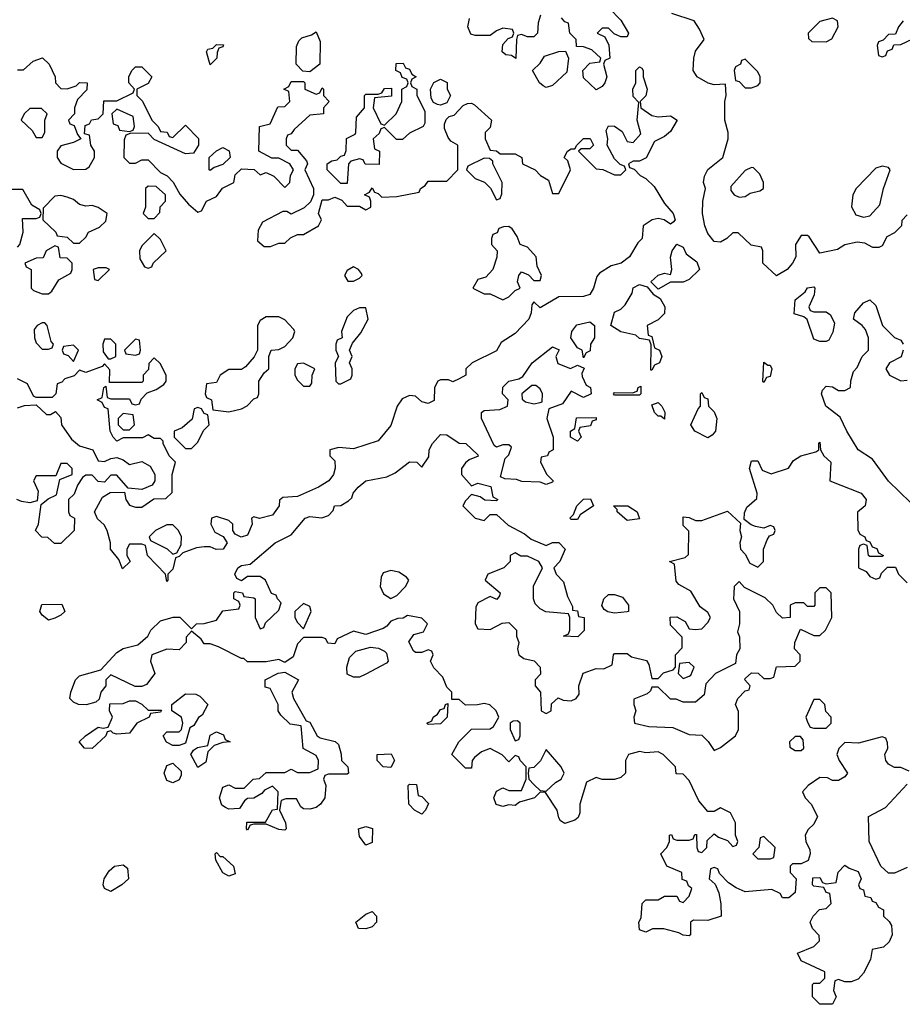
# Model space of a CAD drawing. Header units: inches. Extents: x 2380053 to 2584298, y 380219 to 546618.
# Tile 168 of 256: x 2470437 to 2473275, y 462326 to 465493. Entities that reach past the tile are written whole.
import ezdxf

# ---------------------------------------------------------------- set-up
doc = ezdxf.new("R2010")
doc.units = ezdxf.units.IN
doc.header["$MEASUREMENT"] = 0
doc.layers.add('C4476', color=7, linetype='Continuous')

msp = doc.modelspace()

# ---------------------------------------------------------------- linework, layer by layer
at = {"layer": 'C4476', "color": 2, "elevation": 54}
for points in [[(2472111.6, 465508.4), (2472103.6, 465483.6), (2472102, 465450), (2472090, 465438), (2472070, 465438), (2472050, 465446), (2472038, 465442), (2472034, 465430), (2472032, 465368), (2472018, 465378), (2472000.4, 465380.4), (2471988, 465390), (2471990, 465414), (2472007.3, 465432.7), (2472022, 465438), (2472026, 465450), (2472022, 465462), (2471990, 465466), (2471970, 465458), (2471950, 465442), (2471902, 465442), (2471887.3, 465447.3), (2471878, 465470), (2471883.1, 465496.9)], [(2472332, 465530), (2472370, 465492), (2472394, 465450), (2472390, 465438), (2472370, 465438), (2472348, 465448), (2472330, 465466), (2472310, 465466), (2472294, 465450), (2472318, 465438), (2472331.6, 465411.6), (2472334, 465370), (2472318, 465362), (2472314, 465350), (2472324.7, 465310), (2472318, 465290), (2472310, 465278), (2472290, 465268), (2472250, 465306), (2472248, 465330), (2472270, 465354), (2472302, 465358), (2472306, 465370), (2472276.4, 465396.4), (2472250, 465406), (2472227.3, 465407.3), (2472226, 465430), (2472206, 465450), (2472202, 465482), (2472190, 465486), (2472179, 465499)], [(2473290, 464866), (2473272.7, 464847.3), (2473272, 464830), (2473250, 464808), (2473225.4, 464794.6), (2473210, 464766), (2473199.6, 464760.4), (2473180.4, 464760.4), (2473154.6, 464774.6), (2473130, 464778), (2473090, 464768.7), (2473066.4, 464753.6), (2473010, 464742), (2472975.1, 464795.1), (2472970, 464799), (2472950, 464799), (2472931, 464770), (2472932, 464730), (2472922, 464710), (2472904.7, 464690), (2472870, 464669), (2472826, 464710), (2472826, 464750), (2472822, 464762), (2472788.4, 464768.4), (2472747.3, 464807.3), (2472730, 464808), (2472711, 464789), (2472690, 464777.2), (2472670, 464779.3), (2472650, 464805.2), (2472639.5, 464830), (2472632.3, 464870), (2472633.2, 464910), (2472642, 464950), (2472635.3, 464970), (2472639, 464990), (2472650, 465011), (2472698, 465050), (2472715.3, 465110), (2472715.3, 465130), (2472704, 465170), (2472704, 465230), (2472708.7, 465250), (2472706, 465286), (2472670, 465284), (2472651.1, 465288.9), (2472615.3, 465310), (2472602, 465330), (2472604, 465370), (2472610, 465392), (2472638, 465430), (2472623.1, 465463.1), (2472606, 465490), (2472533.6, 465513.6)], [(2473278, 465490), (2473262, 465470), (2473252.7, 465447.3), (2473230, 465446), (2473212.7, 465427.3), (2473198, 465422), (2473194, 465410), (2473198, 465378), (2473210, 465374), (2473222, 465378), (2473227.3, 465392.7), (2473242, 465398), (2473247.3, 465412.7), (2473270, 465414), (2473308.7, 465431.3)], [(2470430, 465332), (2470450, 465332), (2470480.2, 465359.8), (2470510.7, 465370.7), (2470532, 465350), (2470551.3, 465310), (2470552, 465290), (2470570, 465272), (2470590, 465271.3), (2470619, 465281), (2470630, 465291.3), (2470654, 465290), (2470652.7, 465267.3), (2470623.6, 465236.4), (2470614, 465210), (2470614, 465190), (2470594, 465170), (2470598, 465158), (2470612.7, 465152.7), (2470623.6, 465123.6), (2470634, 465110), (2470610, 465098), (2470570, 465088), (2470558, 465070), (2470558, 465050), (2470570, 465032), (2470610, 465011.3), (2470650, 465012), (2470660.4, 465019.6), (2470678, 465050), (2470678, 465070), (2470666, 465090), (2470662, 465122), (2470646, 465126), (2470647.3, 465152.7), (2470662, 465158), (2470668.4, 465171.6), (2470690, 465174), (2470706, 465190), (2470707.3, 465232.7), (2470750, 465232), (2470802, 465258), (2470806, 465270), (2470788, 465290), (2470788, 465310), (2470798, 465330), (2470810, 465342), (2470830, 465342), (2470862, 465310), (2470850, 465288), (2470814, 465270), (2470814, 465250), (2470831.6, 465231.6), (2470862, 465170), (2470882, 465150), (2470890, 465134), (2470911.6, 465131.6), (2470918, 465118), (2470930, 465114), (2470970, 465154), (2471011.6, 465111.6), (2471012, 465090), (2470996, 465064), (2470970, 465062), (2470870, 465108), (2470850, 465128), (2470792.7, 465127.3), (2470778, 465122), (2470772.7, 465107.3), (2470772, 465050), (2470790, 465032), (2470810, 465032), (2470830, 465042), (2470850, 465042), (2470890, 465002), (2470910.9, 464990.9), (2470931.1, 464971.1), (2470951.6, 464931.6), (2470979.6, 464899.6), (2471010, 464874), (2471022, 464878), (2471038, 464910), (2471070, 464924.7), (2471088.9, 464951.1), (2471126, 464970), (2471130, 464994), (2471150, 465014), (2471191.6, 465011.6), (2471210, 464994), (2471230, 465002), (2471254, 464990), (2471290, 464954), (2471306, 464970), (2471308.4, 464991.6), (2471318, 465010), (2471306, 465030), (2471270, 465048), (2471248.4, 465048.4), (2471206, 465070), (2471208, 465150), (2471242, 465158), (2471267.3, 465212.7), (2471290, 465214), (2471306, 465230), (2471302, 465262), (2471286, 465270), (2471302, 465278), (2471310, 465294), (2471350, 465294), (2471354, 465290), (2471354, 465270), (2471390, 465254), (2471402, 465258), (2471410, 465274), (2471414, 465270), (2471414, 465250), (2471432, 465230), (2471414, 465210), (2471414, 465190), (2471370, 465186), (2471319.6, 465140.4), (2471310, 465126), (2471298, 465122), (2471294, 465110), (2471294, 465090), (2471310, 465074), (2471330, 465074), (2471359.6, 465039.6), (2471362, 465030), (2471354, 465010), (2471382, 464950), (2471382, 464930), (2471372.7, 464907.3), (2471351.6, 464888.4), (2471310, 464868), (2471296.4, 464876.4), (2471283.6, 464876.4), (2471218, 464842), (2471203.6, 464816.4), (2471202, 464782), (2471223.6, 464763.6), (2471243.6, 464763.6), (2471270, 464774), (2471290, 464774), (2471308.4, 464791.6), (2471330, 464802), (2471350, 464802), (2471398, 464830), (2471408, 464850), (2471398, 464870), (2471410, 464914), (2471430, 464914), (2471450, 464922), (2471472.7, 464912.7), (2471490, 464894), (2471530, 464894), (2471550, 464882), (2471566, 464890), (2471566, 464910), (2471562, 464922), (2471546, 464930), (2471562, 464938), (2471570, 464952), (2471578, 464938), (2471590, 464934), (2471602, 464922), (2471650, 464924.7), (2471722, 464938), (2471726, 464950), (2471740.4, 464959.6), (2471750, 464974), (2471810, 464974), (2471846, 465010), (2471846, 465090), (2471823.1, 465103.1), (2471814.6, 465114.6), (2471803.1, 465143.1), (2471803.1, 465156.9), (2471808, 465172), (2471818, 465182), (2471833.6, 465186.4), (2471863.1, 465216.9), (2471876.4, 465223.6), (2471890, 465224.7), (2471899.8, 465219.8), (2471954, 465170), (2471950, 465146), (2471934, 465130), (2471934, 465110), (2471950, 465074), (2471970, 465072), (2471982, 465062), (2472030, 465062), (2472052, 465050), (2472054, 465030), (2472094, 465010), (2472111.6, 464991.6), (2472136.9, 464976.9), (2472150, 464934), (2472170, 464934), (2472208, 465010), (2472199, 465039), (2472188, 465050), (2472198, 465070), (2472210, 465078), (2472222, 465078), (2472228, 465090), (2472250, 465111.3), (2472271, 465111), (2472282, 465090), (2472270, 465078), (2472242, 465078), (2472234, 465070), (2472290, 465014), (2472311.6, 465011.6), (2472350, 464994), (2472370, 464994), (2472386, 465010), (2472382, 465022), (2472367.3, 465027.3), (2472350, 465046), (2472326, 465090), (2472328, 465110), (2472323.1, 465136.9), (2472330, 465152), (2472350, 465151), (2472373.7, 465133.7), (2472390, 465102), (2472410, 465098), (2472434, 465126), (2472422, 465170), (2472427.3, 465227.3), (2472410, 465246), (2472408.7, 465270), (2472418, 465290), (2472418, 465330), (2472430, 465342), (2472436.9, 465336.9), (2472442, 465330), (2472442, 465310), (2472454.8, 465270), (2472450, 465248), (2472432, 465230), (2472434, 465210), (2472470, 465184.7), (2472490, 465181), (2472530, 465184), (2472550.7, 465170), (2472530, 465134), (2472510, 465118), (2472478, 465102), (2472450.8, 465049.2), (2472430, 465038), (2472410, 465038), (2472394, 465030), (2472398, 465018), (2472412.7, 465012.7), (2472431.6, 464991.6), (2472450, 464982), (2472476.8, 464956.8), (2472510, 464902), (2472538, 464870), (2472544.7, 464850), (2472538, 464842), (2472530, 464835.3), (2472509.1, 464849.1), (2472490, 464854), (2472470.9, 464849.1), (2472442, 464830), (2472438, 464790), (2472424, 464776), (2472397.3, 464730), (2472370.4, 464709.6), (2472338.5, 464701.5), (2472301.6, 464678.4), (2472293, 464667), (2472282, 464630), (2472270, 464609.4), (2472250, 464602.9), (2472170, 464602), (2472110, 464566), (2472090, 464586), (2472083.6, 464576.4), (2472082, 464550), (2472074, 464530), (2472030, 464484), (2471984.7, 464455.3), (2471970, 464428), (2471892, 464390), (2471872, 464370), (2471871.3, 464350), (2471850, 464338), (2471830, 464328), (2471815.3, 464335.3), (2471790, 464335.3), (2471782, 464330), (2471771.3, 464310), (2471770, 464268.7), (2471750, 464259), (2471730, 464264), (2471710, 464282), (2471690, 464284), (2471666.8, 464273.2), (2471651, 464250), (2471630, 464188), (2471590, 464139), (2471510, 464113.2), (2471462.8, 464117.2), (2471434, 464110), (2471434, 464090), (2471450, 464074), (2471451.1, 464051.1), (2471446, 464030), (2471430.8, 464010), (2471398, 463990), (2471330, 463959), (2471283.6, 463956.4), (2471272, 463948), (2471271.3, 463930), (2471250, 463899), (2471208.4, 463888.4), (2471190, 463894), (2471182, 463890), (2471184.7, 463870), (2471170, 463835.3), (2471149.1, 463829.1), (2471130, 463838), (2471122, 463850), (2471122, 463870), (2471110, 463882), (2471070, 463895.3), (2471054, 463890), (2471052, 463870), (2471064.7, 463844.7), (2471091.1, 463831.1), (2471104.7, 463810), (2471091.3, 463790), (2471069.3, 463789.3), (2471050, 463798), (2471030, 463798), (2471005.4, 463794.6), (2470962, 463778), (2470950, 463766), (2470938, 463762), (2470930, 463726), (2470914, 463710), (2470914, 463690), (2470910, 463686), (2470906, 463710), (2470848, 463770), (2470842, 463802), (2470830, 463806), (2470790, 463806), (2470782, 463790), (2470782, 463770), (2470792, 463750), (2470767.3, 463727.3), (2470756.4, 463756.4), (2470728.7, 463790), (2470728.7, 463810), (2470718, 463850), (2470708.4, 463868.4), (2470687.3, 463887.3), (2470678, 463910), (2470703.1, 463956.9), (2470728, 463972), (2470774, 463974), (2470778, 463950), (2470790, 463932), (2470810, 463924.7), (2470830, 463924.7), (2470868.4, 463951.6), (2470907.3, 463952.7), (2470927.3, 463972.7), (2470928, 464030), (2470938, 464070), (2470918, 464090), (2470898, 464130), (2470898, 464138), (2470890, 464146), (2470870, 464146), (2470850, 464158), (2470832, 464148), (2470770, 464148), (2470750, 464138), (2470738, 464150), (2470728, 464170), (2470722, 464242), (2470710, 464246), (2470702, 464262), (2470686, 464270), (2470702, 464278), (2470708, 464310), (2470714, 464314), (2470718, 464278), (2470730, 464274), (2470790, 464274), (2470798, 464258), (2470810, 464254), (2470822, 464258), (2470827.3, 464272.7), (2470847.3, 464292.7), (2470876.4, 464303.6), (2470900.4, 464319.6), (2470908, 464330), (2470908, 464350), (2470902, 464362), (2470890, 464386), (2470870, 464406), (2470852.7, 464387.3), (2470851.6, 464368.4), (2470834, 464350), (2470834, 464330), (2470830, 464326), (2470726, 464326), (2470727.3, 464367.3), (2470710, 464386), (2470702, 464378), (2470650, 464358), (2470630, 464366), (2470612.7, 464347.3), (2470582, 464338), (2470572.7, 464327.3), (2470558, 464322), (2470554, 464290), (2470542, 464278), (2470490, 464278), (2470482, 464282), (2470462, 464322), (2470430, 464338)], [(2470430, 464762), (2470438, 464770), (2470448, 464810), (2470446, 464854), (2470490, 464854), (2470502, 464858), (2470506, 464870), (2470502, 464882), (2470476.4, 464896.4), (2470447.3, 464947.3), (2470412.7, 464947.3)], [(2473300.7, 463940.7), (2473230, 464009), (2473179.1, 464079.1), (2473133.2, 464110), (2473096, 464170), (2473074.5, 464214.5), (2473029, 464250), (2473015.3, 464290), (2473018, 464302), (2473030, 464314), (2473050, 464312), (2473070, 464301), (2473090, 464301), (2473108, 464310), (2473108.9, 464331.1), (2473118, 464362), (2473130, 464374), (2473146, 464410), (2473166, 464430), (2473166, 464470), (2473156.4, 464496.4), (2473146, 464510), (2473118, 464530), (2473122, 464550), (2473150, 464582), (2473170, 464592), (2473190, 464574), (2473211.3, 464510), (2473250, 464471.3), (2473270, 464462), (2473278, 464450)], [(2473278, 464430), (2473271.3, 464408.7), (2473234, 464390), (2473222, 464370), (2473234, 464350), (2473270, 464332), (2473290, 464334)], [(2470430, 464244.7), (2470452.7, 464252.7), (2470490, 464254), (2470523.6, 464223.6), (2470536.4, 464223.6), (2470552.7, 464232.7), (2470570, 464214), (2470571.3, 464190), (2470604, 464144), (2470630, 464122), (2470672, 464110), (2470690, 464074), (2470710, 464072), (2470730, 464082), (2470750, 464084.7), (2470770, 464078), (2470790, 464062), (2470830, 464072), (2470856.9, 464056.9), (2470872, 464030), (2470872, 464010), (2470863.6, 463996.4), (2470830, 463982), (2470786, 463986), (2470750, 464028), (2470730, 464028), (2470710, 464006), (2470690, 464008), (2470670, 464028), (2470650, 464028), (2470639.6, 464020.4), (2470623.6, 463996.4), (2470612.7, 463967.3), (2470594, 463950), (2470594, 463910), (2470598, 463898), (2470614, 463890), (2470612, 463850), (2470570, 463808.7), (2470548.7, 463808.7), (2470527.3, 463827.3), (2470508.4, 463828.4), (2470488, 463850), (2470498, 463870), (2470506, 463934), (2470528.4, 463951.6), (2470555.3, 463964.7), (2470566, 464014), (2470606, 464030), (2470606, 464050), (2470590, 464066), (2470570, 464066), (2470554, 464026), (2470490, 464026), (2470482, 464010), (2470496.9, 463976.9), (2470494, 463946), (2470470, 463939), (2470443.1, 463943.1), (2470428, 463950)], [(2473296.4, 463076.4), (2473270, 463088), (2473250, 463088), (2473230, 463098), (2473222, 463110), (2473218, 463130), (2473228, 463150), (2473227.3, 463167.3), (2473222, 463182), (2473210, 463186), (2473134.4, 463165.6), (2473090, 463168), (2473071, 463149), (2473064.7, 463130), (2473071.3, 463110), (2473098, 463070), (2473090, 463058), (2473070, 463046), (2473050, 463046), (2473034.6, 463054.6), (2473010, 463055.3), (2472972, 463030), (2472954, 463010), (2472962, 462990), (2472982, 462970), (2473002, 462930), (2472990, 462906), (2472971.6, 462888.4), (2472962, 462870), (2472964.7, 462850), (2472976.9, 462823.1), (2472978, 462810), (2472971.6, 462788.4), (2472950, 462778), (2472922, 462778), (2472914, 462770), (2472914, 462750), (2472934, 462730), (2472930, 462686), (2472910, 462668), (2472890, 462668), (2472882, 462682), (2472855.3, 462695.3), (2472770, 462688), (2472740.2, 462700.2), (2472716.4, 462716.4), (2472687.3, 462747.3), (2472682, 462762), (2472670, 462766), (2472658, 462762), (2472654, 462730), (2472672.7, 462712.7), (2472684.7, 462684.7), (2472691.3, 462648.7), (2472692, 462610), (2472650, 462595.3), (2472603.6, 462596.4), (2472594, 462590), (2472594, 462550), (2472590, 462546), (2472570, 462548), (2472556.4, 462556.4), (2472508.4, 462568.4), (2472471.6, 462568.4), (2472450, 462558), (2472430, 462566), (2472428, 462590), (2472435.3, 462604.7), (2472438, 462650), (2472450, 462662), (2472490, 462662), (2472510, 462674), (2472550, 462674), (2472558, 462658), (2472570, 462654), (2472590, 462674), (2472598, 462698), (2472587.3, 462707.3), (2472582, 462722), (2472567.3, 462727.3), (2472566, 462750), (2472518, 462770), (2472498, 462810), (2472518, 462830), (2472526, 462850), (2472526, 462870), (2472532.7, 462872.7), (2472538, 462858), (2472550, 462854), (2472590, 462854), (2472602, 462858), (2472607.3, 462872.7), (2472612.7, 462872.7), (2472614, 462830), (2472618, 462818), (2472630, 462814), (2472646, 462830), (2472647.3, 462852.7), (2472670, 462874), (2472683.6, 462863.6), (2472712.7, 462852.7), (2472730, 462834), (2472742, 462838), (2472746, 462850), (2472738, 462870), (2472738, 462910), (2472722, 462942), (2472690, 462958), (2472670, 462946), (2472650, 462946), (2472620.2, 462980.2), (2472590, 463046), (2472570, 463066), (2472547.3, 463067.3), (2472546, 463090), (2472506, 463130), (2472490, 463138), (2472450, 463135.3), (2472430, 463139), (2472394, 463130), (2472384.7, 463110), (2472384.7, 463070), (2472370, 463055.3), (2472350, 463048.7), (2472310, 463048.7), (2472290, 463055.3), (2472259.6, 463040.4), (2472238, 462970), (2472238, 462942), (2472232.7, 462927.3), (2472222, 462918), (2472190, 462908), (2472176.4, 462916.4), (2472170, 462926), (2472165.2, 462950), (2472127.3, 463007.3), (2472110, 463008), (2472092, 462990), (2472043.6, 462976.4), (2472030, 462966), (2472010, 462968), (2471990, 462962), (2471969.1, 462969.1), (2471962, 462990), (2471970, 463012), (2471990, 463022), (2472010, 463014), (2472050, 463014), (2472066, 463050), (2472066, 463090), (2472046, 463110), (2472042, 463122), (2472030, 463126), (2472010, 463106), (2471988.4, 463128.4), (2471950, 463148.7), (2471922, 463138), (2471899.6, 463120.4), (2471892, 463110), (2471890, 463086), (2471870, 463086), (2471826, 463130), (2471848.7, 463170), (2471890, 463211.3), (2471950, 463212), (2471960.4, 463219.6), (2471978, 463250), (2471968.7, 463270), (2471949.1, 463289.1), (2471930, 463294), (2471908.9, 463288.9), (2471870, 463288), (2471850, 463306), (2471826, 463306), (2471826, 463330), (2471810, 463346), (2471798, 463378), (2471768.9, 463408.9), (2471758, 463430), (2471766, 463450), (2471762, 463462), (2471750, 463466), (2471730, 463458), (2471710, 463458), (2471703.1, 463463.1), (2471688.4, 463491.6), (2471704, 463516), (2471735.3, 463524.7), (2471748, 463550), (2471730, 463568), (2471683.6, 463576.4), (2471670, 463568), (2471652.7, 463567.3), (2471630, 463558), (2471618, 463542), (2471605.4, 463534.6), (2471550, 463515.3), (2471510, 463526), (2471458, 463502), (2471450, 463486), (2471428, 463488), (2471422, 463502), (2471410, 463506), (2471350, 463506), (2471330, 463486), (2471316, 463444), (2471290, 463426), (2471270, 463435.3), (2471230, 463428), (2471170, 463428), (2471158, 463438), (2471150, 463438), (2471076.4, 463476.4), (2471050, 463486), (2471030, 463486), (2471020.4, 463500.4), (2470990, 463526), (2470972.7, 463507.3), (2470972, 463490), (2470950, 463466), (2470910, 463468.7), (2470862, 463450), (2470858, 463430), (2470871.3, 463390), (2470845.4, 463354.6), (2470830, 463348), (2470808, 463348), (2470730, 463386), (2470714, 463370), (2470714, 463350), (2470698, 463330), (2470692.7, 463307.3), (2470682, 463298), (2470650.8, 463289.2), (2470626, 463290), (2470610, 463298), (2470598, 463310), (2470602, 463330), (2470617.2, 463370), (2470630, 463382.8), (2470698, 463402), (2470750, 463457.3), (2470770, 463470.7), (2470817.2, 463482.8), (2470849.4, 463510.6), (2470859, 463530), (2470890, 463559.1), (2470931, 463571), (2470951.6, 463571.6), (2470990, 463534), (2471006, 463550), (2471030, 463551.3), (2471070, 463562), (2471090, 463592), (2471142, 463598), (2471146, 463610), (2471142, 463622), (2471126, 463630), (2471126, 463650), (2471130, 463654), (2471154, 463650), (2471158, 463638), (2471190, 463634), (2471194, 463630), (2471194, 463570), (2471210, 463534), (2471222, 463538), (2471227.3, 463552.7), (2471270, 463594), (2471278, 463618), (2471266, 463630), (2471262, 463642), (2471247.3, 463647.3), (2471228, 463690), (2471210, 463702), (2471170, 463702), (2471150, 463688), (2471135.3, 463695.3), (2471129.2, 463710), (2471139, 463730), (2471150, 463737.3), (2471178.6, 463741.4), (2471259, 463810), (2471310, 463836), (2471355.3, 463890), (2471370, 463895.5), (2471409.1, 463890.9), (2471430, 463898), (2471445.2, 463914.8), (2471449.2, 463930), (2471470, 463931), (2471494, 463946), (2471504.7, 463955.3), (2471509.2, 463970), (2471525.2, 463990), (2471549.7, 464010.3), (2471617.2, 464022.8), (2471644, 464036), (2471690, 464070.8), (2471714, 464070), (2471730, 464054), (2471752.9, 464087.1), (2471754, 464110), (2471764, 464130), (2471790, 464158.8), (2471810, 464158), (2471850, 464131), (2471872, 464130), (2471910, 464094), (2471911, 464089), (2471882, 464078), (2471870, 464068), (2471858, 464050), (2471858, 464030), (2471890, 463994), (2471910, 464002), (2471952, 463992), (2471958, 463958), (2471974, 463950), (2471970, 463946), (2471932.7, 463947.3), (2471918, 463958), (2471890, 463966), (2471870, 463946), (2471862, 463930), (2471902, 463890), (2471930, 463882), (2471950, 463902), (2471970, 463902), (2472007.3, 463867.3), (2472059.8, 463839.8), (2472082, 463822), (2472130, 463802), (2472150, 463812), (2472170, 463812), (2472191.3, 463790), (2472174, 463750), (2472154, 463730), (2472162, 463710), (2472185.4, 463685.4), (2472198, 463638), (2472214, 463606), (2472214, 463594), (2472230, 463592), (2472234, 463574), (2472252, 463570), (2472252, 463528), (2472232, 463508), (2472186, 463510), (2472202, 463518), (2472206, 463530), (2472206, 463570), (2472202, 463582), (2472128.4, 463588.4), (2472110, 463598), (2472094, 463614), (2472088.7, 463630), (2472089.1, 463670.9), (2472118, 463730), (2472106, 463750), (2472070, 463768), (2472048, 463768), (2472030, 463778), (2472014, 463770), (2472014, 463750), (2471994, 463730), (2471942, 463710), (2471934, 463690), (2471982, 463650), (2471979.6, 463640.4), (2471971.3, 463628.7), (2471950, 463638), (2471910, 463618), (2471903.6, 463603.6), (2471902, 463550), (2471910, 463534), (2471950, 463532), (2471988.4, 463551.6), (2472010, 463554), (2472034, 463530), (2472034, 463510), (2472042, 463490), (2472038, 463470), (2472042, 463450), (2472058, 463438), (2472090.9, 463430.9), (2472110.9, 463410.9), (2472111.6, 463388.4), (2472094, 463370), (2472094, 463350), (2472112, 463330), (2472114, 463270), (2472130, 463262), (2472146, 463270), (2472147.3, 463292.7), (2472168, 463312), (2472184.7, 463304.7), (2472210, 463302), (2472226, 463310), (2472236.4, 463323.6), (2472235.3, 463350), (2472248.7, 463391.3), (2472290, 463406), (2472315.3, 463404.7), (2472342, 463418), (2472346, 463450), (2472350, 463454), (2472390, 463454), (2472403.6, 463443.6), (2472452, 463432), (2472459.6, 463419.6), (2472470, 463374), (2472490, 463374), (2472507.3, 463392.7), (2472538, 463402), (2472546, 463410), (2472546, 463450), (2472567.3, 463472.7), (2472567.3, 463507.3), (2472530, 463546), (2472528.7, 463571.3), (2472550, 463572), (2472576.9, 463556.9), (2472590, 463534), (2472610, 463532), (2472630, 463534), (2472650, 463554), (2472658, 463570), (2472650, 463586), (2472624.7, 463604.7), (2472594.6, 463654.6), (2472556.4, 463676.4), (2472547.3, 463687.3), (2472542, 463742), (2472526, 463750), (2472576.4, 463763.6), (2472587.3, 463772.7), (2472588, 463848), (2472570, 463866), (2472570, 463894), (2472590, 463892), (2472610, 463882), (2472630, 463882), (2472712.7, 463912.7), (2472754, 463874), (2472752, 463850), (2472758, 463830), (2472752, 463810), (2472754, 463790), (2472770, 463774), (2472784.7, 463744.7), (2472810, 463732), (2472828, 463750), (2472828, 463790), (2472840.4, 463819.6), (2472847.3, 463832.7), (2472862, 463838), (2472866, 463850), (2472862, 463862), (2472850, 463866), (2472830, 463858), (2472803.1, 463863.1), (2472788.4, 463868.4), (2472766, 463886), (2472767.3, 463907.3), (2472774.6, 463925.4), (2472807.3, 463952.7), (2472808, 463970), (2472784, 464050), (2472790, 464074), (2472810, 464074), (2472824.7, 464044.7), (2472852.7, 464032.7), (2472908.9, 464051.1), (2472925.2, 464074.8), (2472948, 464090), (2472996.4, 464103.6), (2473006, 464110), (2473006, 464130), (2473010, 464134), (2473012, 464110), (2473022, 464090), (2473044.7, 464070), (2473042, 464010), (2473142, 463970), (2473158.8, 463950), (2473154.8, 463930), (2473131, 463909), (2473132, 463852), (2473138, 463838), (2473154, 463830), (2473158, 463818), (2473170, 463814), (2473178, 463798), (2473192.7, 463792.7), (2473198, 463778), (2473214, 463770), (2473210, 463766), (2473170, 463766), (2473166, 463770), (2473162, 463802), (2473150, 463806), (2473138, 463802), (2473134, 463790), (2473134, 463730), (2473158, 463718), (2473170, 463702), (2473190, 463694), (2473202, 463698), (2473207.3, 463712.7), (2473227.3, 463732.7), (2473252.7, 463732.7), (2473262, 463710), (2473290, 463682)], [(2473290, 462766), (2473250, 462748), (2473230, 462748), (2473206, 462770), (2473168, 462850), (2473166, 462930), (2473220.4, 462959.6), (2473290, 463034)]]:
    msp.add_lwpolyline(points, dxfattribs=at)
for points in [[(2473050, 465498), (2473010, 465488), (2472972, 465450), (2472972.7, 465432.7), (2472983.6, 465423.6), (2473030, 465422), (2473048.4, 465431.6), (2473068, 465470), (2473066, 465490)], [(2471370, 465326), (2471347.3, 465327.3), (2471326, 465350), (2471327.3, 465407.3), (2471334.6, 465425.4), (2471344.7, 465435.3), (2471375.3, 465444.7), (2471390, 465454), (2471403.6, 465423.6), (2471402, 465350)], [(2471050, 465348), (2471038, 465390), (2471042, 465398), (2471058, 465402), (2471070, 465414), (2471092.7, 465412.7), (2471090, 465406), (2471078, 465402), (2471072, 465388), (2471071.3, 465370)], [(2472130, 465275.3), (2472120.2, 465280.2), (2472108, 465290), (2472086, 465330), (2472110, 465354), (2472124, 465376), (2472170, 465391.3), (2472192, 465392), (2472202, 465370), (2472196, 465324), (2472150, 465282)], [(2471648.4, 465108.4), (2471610, 465146), (2471598, 465142), (2471592.7, 465127.3), (2471574, 465110), (2471578, 465078), (2471594, 465070), (2471592.7, 465027.3), (2471548.4, 465028.4), (2471542, 465042), (2471530, 465046), (2471502, 465038), (2471494, 465030), (2471490, 464966), (2471470, 464966), (2471426, 465010), (2471426, 465030), (2471440.4, 465039.6), (2471458, 465042), (2471470, 465054), (2471482, 465058), (2471487.3, 465072.7), (2471488.4, 465111.6), (2471515.3, 465124.7), (2471518, 465130), (2471520.4, 465179.6), (2471546, 465210), (2471546, 465250), (2471550, 465254), (2471590, 465254), (2471602, 465258), (2471610, 465272), (2471632.7, 465272.7), (2471632.7, 465247.3), (2471578, 465242), (2471574, 465210), (2471598, 465158), (2471610, 465154), (2471648, 465190), (2471666, 465230), (2471666, 465270), (2471682, 465278), (2471686, 465290), (2471682, 465302), (2471667.3, 465307.3), (2471662, 465322), (2471646, 465330), (2471648, 465352), (2471670, 465354), (2471678, 465338), (2471690, 465334), (2471698, 465318), (2471712, 465310), (2471698, 465302), (2471694, 465290), (2471698, 465278), (2471714, 465270), (2471714, 465250), (2471739.6, 465199.6), (2471739.6, 465160.4), (2471734, 465150), (2471690, 465128), (2471668.4, 465108.4)], [(2472770, 465366), (2472758, 465362), (2472754, 465350), (2472738, 465342), (2472734, 465330), (2472738, 465298), (2472750, 465294), (2472770, 465274), (2472790, 465274), (2472810, 465282), (2472818, 465290), (2472818, 465310), (2472810, 465326)], [(2471790, 465218), (2471780.4, 465220.4), (2471767.3, 465227.3), (2471760.4, 465240.4), (2471758, 465270), (2471768.9, 465291.1), (2471790, 465302), (2471811.6, 465291.6), (2471812, 465270), (2471822, 465250), (2471810, 465226)], [(2470470, 465208), (2470452, 465190), (2470442, 465170), (2470476.9, 465136.9), (2470490, 465114), (2470510, 465114), (2470518, 465130), (2470518, 465170), (2470526, 465190), (2470507.3, 465207.3)], [(2470750, 465206), (2470734, 465190), (2470738, 465158), (2470752.7, 465152.7), (2470758, 465138), (2470790, 465134), (2470802, 465138), (2470806, 465150), (2470802, 465182)], [(2471050, 465008), (2471046, 465010), (2471046, 465050), (2471070, 465072), (2471090, 465082), (2471111.1, 465071.1), (2471114, 465050), (2471090, 465028), (2471062, 465018)], [(2471930, 465048), (2471878, 465022), (2471874, 465010), (2471902, 464982), (2471931.1, 464971.1), (2471951.3, 464951.3), (2471970, 464914), (2471982, 464918), (2471987.3, 464932.7), (2471988, 464970), (2471958, 465030), (2471958, 465038), (2471947.3, 465047.3)], [(2472790, 465018), (2472770, 465008), (2472723.6, 464956.4), (2472723.6, 464943.6), (2472734, 464930), (2472750, 464922), (2472770, 464924.7), (2472785.2, 464934.8), (2472817.2, 464942.8), (2472828, 464950), (2472828, 464970), (2472816.4, 464996.4), (2472796.4, 465016.4)], [(2473210, 465022), (2473190, 465015.3), (2473126, 464950), (2473116, 464930), (2473111.1, 464891.1), (2473125.4, 464865.4), (2473150, 464858), (2473170, 464862), (2473202, 464898), (2473214, 464950), (2473235.3, 465010), (2473230, 465018)], [(2470850, 464958), (2470842, 464950), (2470842, 464890), (2470834, 464870), (2470850, 464854), (2470870, 464854), (2470887.3, 464872.7), (2470888.4, 464891.6), (2470906, 464910), (2470906, 464930), (2470876.4, 464956.4)], [(2470570, 464928), (2470550, 464926), (2470512.7, 464887.3), (2470512, 464850), (2470554, 464810), (2470558, 464798), (2470590, 464794), (2470610, 464774), (2470630, 464774), (2470650, 464794), (2470658, 464810), (2470693.6, 464826.4), (2470714.6, 464845.4), (2470719, 464870), (2470690, 464888.7), (2470670, 464895.3), (2470650, 464894), (2470630, 464899), (2470610, 464915.3), (2470590, 464922)], [(2472010, 464828), (2471992.7, 464827.3), (2471978, 464822), (2471972.7, 464807.3), (2471958, 464802), (2471954, 464790), (2471954, 464770), (2471972, 464750), (2471971.1, 464728.9), (2471958, 464690), (2471935.3, 464664.7), (2471910, 464658), (2471894, 464630), (2471930, 464612), (2471950, 464612), (2471990, 464592), (2472010, 464602), (2472030, 464622), (2472046, 464630), (2472038, 464650), (2472042, 464670), (2472050, 464682), (2472072.7, 464672.7), (2472090, 464654), (2472110, 464654), (2472115.3, 464670), (2472100.4, 464700.4), (2472098, 464730), (2472070, 464762), (2472046, 464770), (2472036.4, 464796.4), (2472020.4, 464820.4)], [(2470870, 464806), (2470830, 464766), (2470822, 464750), (2470823.6, 464723.6), (2470838, 464698), (2470850, 464694), (2470862, 464698), (2470866, 464710), (2470908, 464750), (2470890, 464786)], [(2470550, 464766), (2470522, 464750), (2470512.7, 464727.3), (2470490, 464726), (2470454, 464710), (2470458, 464698), (2470474, 464690), (2470474, 464630), (2470482, 464622), (2470510, 464612), (2470530, 464612), (2470540.4, 464619.6), (2470563.1, 464656.9), (2470602, 464678), (2470606, 464690), (2470606, 464710), (2470590, 464726), (2470567.3, 464727.3), (2470562, 464762)], [(2472490, 464626), (2472466, 464650), (2472490, 464671.3), (2472510, 464678), (2472530, 464674), (2472534, 464690), (2472529.1, 464729.1), (2472535.3, 464750), (2472550, 464771), (2472570, 464762), (2472579.8, 464739.8), (2472614.4, 464714.4), (2472622.8, 464690), (2472590, 464657.2), (2472570, 464648.7), (2472530, 464648.7)], [(2470715.3, 464695.3), (2470690, 464695.3), (2470674, 464690), (2470678, 464658), (2470690, 464654), (2470726, 464690)], [(2471510, 464698), (2471490, 464686), (2471482, 464670), (2471492.7, 464652.7), (2471510, 464652), (2471530, 464662), (2471538, 464670), (2471536.4, 464676.4), (2471526, 464690)], [(2472466, 464366), (2472467.3, 464447.3), (2472462, 464462), (2472430, 464468), (2472418, 464478), (2472370, 464488.7), (2472338, 464510), (2472350, 464552), (2472370, 464562), (2472384, 464576), (2472406, 464614), (2472410, 464631.3), (2472430, 464642), (2472454, 464634), (2472474, 464610), (2472496, 464596), (2472511, 464570), (2472510, 464548), (2472490, 464528), (2472454, 464510), (2472458, 464478), (2472470, 464474), (2472478, 464438), (2472494, 464430), (2472502, 464410), (2472494, 464390), (2472478, 464382), (2472470, 464366)], [(2472990, 464554), (2473030, 464554), (2473043.6, 464543.6), (2473056.9, 464516.9), (2473051.6, 464488.4), (2473038, 464462), (2473030, 464458), (2473010, 464458), (2472990, 464466), (2472968.7, 464528.7), (2472958, 464538), (2472927.3, 464547.3), (2472930, 464592), (2472962, 464618), (2472970, 464631.3), (2472990, 464634), (2472994, 464630), (2472991.6, 464608.4), (2472974, 464570), (2472978, 464558)], [(2471550, 464566), (2471530, 464566), (2471510, 464558), (2471490, 464538), (2471472, 464490), (2471474, 464470), (2471458, 464462), (2471454, 464450), (2471454, 464430), (2471462, 464410), (2471452, 464390), (2471454, 464330), (2471462, 464322), (2471470, 464322), (2471502, 464338), (2471506, 464350), (2471506, 464370), (2471498, 464390), (2471506, 464410), (2471498, 464430), (2471507.3, 464452.7), (2471533.6, 464486.4), (2471558, 464530)], [(2471270, 464538), (2471230, 464538), (2471210, 464526), (2471202, 464510), (2471202, 464430), (2471191.3, 464408.7), (2471163.6, 464376.4), (2471150, 464368), (2471110, 464368), (2471082, 464350), (2471070, 464326), (2471038, 464322), (2471034, 464290), (2471038, 464278), (2471054, 464270), (2471058, 464238), (2471110, 464232), (2471150, 464242), (2471168.4, 464251.6), (2471190, 464274), (2471202, 464278), (2471206, 464290), (2471206, 464330), (2471223.1, 464356.9), (2471238, 464370), (2471238, 464410), (2471246, 464430), (2471270, 464432), (2471290, 464442), (2471315.3, 464470), (2471322, 464490), (2471318, 464498), (2471290, 464528)], [(2470518, 464518), (2470510, 464518), (2470494, 464510), (2470483.6, 464496.4), (2470484.7, 464470), (2470490, 464454), (2470510, 464434), (2470530, 464434), (2470542, 464438), (2470546, 464450), (2470538, 464458), (2470526, 464510)], [(2472250, 464406), (2472246, 464430), (2472230, 464438), (2472209, 464470), (2472212.7, 464490), (2472227.9, 464512.1), (2472270, 464521), (2472284.7, 464510), (2472284.7, 464470), (2472272, 464450), (2472271.6, 464428.4), (2472258, 464422)], [(2470730, 464466), (2470710, 464466), (2470704.7, 464450), (2470705.4, 464425.4), (2470722, 464402), (2470730, 464402), (2470746, 464410), (2470746, 464450)], [(2470810, 464466), (2470774, 464430), (2470778, 464418), (2470810, 464414), (2470822, 464418), (2470826, 464430), (2470822, 464462)], [(2470610, 464446), (2470578, 464442), (2470574, 464430), (2470578, 464418), (2470592.7, 464412.7), (2470610, 464394), (2470626, 464430)], [(2472208.4, 464371.6), (2472230, 464382), (2472252, 464372), (2472244.7, 464355.3), (2472245.4, 464345.4), (2472258, 464318), (2472272, 464310), (2472274, 464290), (2472250, 464278), (2472210, 464298), (2472182, 464258), (2472138, 464242), (2472132, 464210), (2472152, 464150), (2472152, 464110), (2472138, 464102), (2472134, 464090), (2472114, 464086), (2472112, 464070), (2472132, 464030), (2472152, 464010), (2472150, 464006), (2472130, 463998), (2472110, 464006), (2472052, 464008), (2472034, 464014), (2471996.4, 464016.4), (2471983.1, 464023.1), (2471998, 464082), (2472010, 464094), (2472018, 464118), (2472010, 464126), (2471990, 464126), (2471970, 464118), (2471963.1, 464123.1), (2471922, 464210), (2471922, 464230), (2471930, 464236), (2471980.4, 464239.6), (2472006, 464250), (2472008, 464270), (2471989.4, 464289.4), (2471990, 464311), (2472009.6, 464330.4), (2472042, 464338), (2472054.6, 464345.4), (2472085.2, 464390), (2472150, 464441), (2472171.3, 464431.3), (2472161, 464410), (2472167.3, 464387.3)], [(2471350, 464388), (2471330, 464386), (2471322, 464370), (2471322, 464350), (2471330, 464334), (2471350, 464314), (2471370, 464314), (2471376.4, 464323.6), (2471378, 464350), (2471386, 464370)], [(2472842, 464382), (2472850, 464382), (2472854.8, 464370), (2472850, 464346), (2472838, 464342), (2472830, 464326), (2472826, 464330), (2472830, 464392)], [(2472096.4, 464316.4), (2472083.6, 464316.4), (2472052, 464290), (2472052.7, 464272.7), (2472063.6, 464263.6), (2472090, 464258), (2472110, 464262), (2472116.4, 464263.6), (2472118, 464290), (2472110, 464306)], [(2472350, 464286), (2472346, 464290), (2472350, 464294), (2472407.3, 464292.7), (2472422, 464298), (2472426, 464310), (2472434, 464314), (2472434, 464290), (2472430, 464286)], [(2472650, 464148), (2472608, 464170), (2472595.3, 464190), (2472618, 464242), (2472626, 464250), (2472626, 464290), (2472630, 464294), (2472638, 464278), (2472650, 464274), (2472652, 464250), (2472670, 464232), (2472678, 464210), (2472674, 464170), (2472663.6, 464156.4)], [(2471010, 464246), (2470998, 464242), (2470991.3, 464208.7), (2470959.8, 464180.2), (2470934, 464170), (2470934, 464150), (2470970, 464114), (2470990, 464114), (2471010, 464134), (2471028.4, 464171.6), (2471046, 464190), (2471042, 464222), (2471030, 464226), (2471022, 464242)], [(2472510, 464208), (2472498, 464218), (2472490, 464218), (2472478, 464230), (2472470, 464254), (2472490, 464262), (2472502, 464250), (2472510.9, 464230.9)], [(2470770, 464226), (2470754, 464210), (2470754, 464190), (2470770, 464174), (2470790, 464174), (2470806, 464190), (2470802, 464222)], [(2472230, 464138), (2472208, 464150), (2472208, 464170), (2472222, 464178), (2472227.3, 464212.7), (2472290, 464214), (2472290, 464206), (2472278, 464202), (2472272.7, 464187.3), (2472238, 464182), (2472234, 464170), (2472242, 464150)], [(2472210, 463886), (2472206, 463890), (2472218, 463902), (2472228, 463930), (2472250, 463951.3), (2472272, 463952), (2472282, 463930), (2472239.6, 463900.4), (2472230, 463886)], [(2472390, 463882), (2472358, 463910), (2472358, 463918), (2472346, 463930), (2472392, 463930), (2472422, 463910), (2472430, 463888)], [(2470930, 463868), (2470910, 463868), (2470874, 463850), (2470854, 463830), (2470858, 463818), (2470911.6, 463791.6), (2470930, 463774), (2470942, 463778), (2470956.4, 463803.6), (2470958, 463830), (2470948, 463850)], [(2471630, 463722), (2471606, 463714), (2471599.6, 463700.4), (2471596, 463670), (2471606.4, 463646.4), (2471630, 463631.3), (2471650, 463641), (2471678, 463670), (2471688, 463690), (2471680.4, 463700.4), (2471656.4, 463716.4)], [(2472750, 463686), (2472734, 463670), (2472732.7, 463647.3), (2472732, 463630), (2472751.3, 463590), (2472751.3, 463550), (2472744.7, 463524.7), (2472751.6, 463508.4), (2472752, 463470), (2472742, 463450), (2472738, 463422), (2472674, 463390), (2472643.6, 463356.4), (2472638, 463322), (2472610, 463298), (2472570, 463298), (2472547.3, 463307.3), (2472530, 463308), (2472490, 463346), (2472470, 463346), (2472465.4, 463334.6), (2472454.8, 463325.2), (2472412, 463308), (2472411.3, 463290), (2472418, 463270), (2472412, 463250), (2472414, 463230), (2472459.8, 463219.8), (2472536.9, 463216.9), (2472590, 463194), (2472630, 463192), (2472651.1, 463171.1), (2472670, 463142), (2472690, 463152), (2472738, 463190), (2472748, 463210), (2472748.4, 463268.4), (2472738, 463290), (2472746, 463310), (2472770, 463334), (2472782, 463338), (2472786, 463350), (2472768, 463370), (2472770, 463374), (2472790, 463392), (2472811.6, 463391.6), (2472830, 463374), (2472850, 463374), (2472862, 463378), (2472870, 463412), (2472930, 463414), (2472946, 463430), (2472946, 463450), (2472928, 463470), (2472928.7, 463490), (2472947.3, 463532.7), (2472990, 463512), (2473010, 463512), (2473028, 463530), (2473048, 463570), (2473046, 463650), (2473030, 463666), (2473010, 463666), (2472994, 463650), (2472994, 463610), (2472990, 463606), (2472970, 463606), (2472958, 463618), (2472930, 463618), (2472914, 463610), (2472914, 463570), (2472890, 463568), (2472870, 463586), (2472858, 463610), (2472834, 463634), (2472767.3, 463667.3)], [(2472350, 463584), (2472328.4, 463588.4), (2472316.4, 463596.4), (2472308.9, 463608.9), (2472315.3, 463630), (2472330, 463644.7), (2472350, 463644.7), (2472375.3, 463635.3), (2472394, 463610), (2472394, 463590), (2472390, 463588.7)], [(2470530, 463562), (2470510, 463578), (2470502, 463590), (2470508, 463612), (2470572.7, 463612.7), (2470582, 463590), (2470570, 463578), (2470550, 463568)], [(2471350, 463615.3), (2471322, 463590), (2471322, 463570), (2471330, 463554), (2471350, 463534), (2471374, 463590), (2471370, 463606)], [(2471510, 463378), (2471490, 463388), (2471489, 463411), (2471498, 463442), (2471518, 463462), (2471564.7, 463475.3), (2471591.3, 463471.3), (2471610, 463462), (2471616, 463456), (2471622, 463430), (2471616.9, 463423.1), (2471550, 463388), (2471530, 463378)], [(2472590, 463426), (2472558, 463422), (2472554, 463390), (2472570, 463374), (2472590, 463382), (2472595.3, 463384.7), (2472606, 463410)], [(2471370, 462954), (2471350, 462955.3), (2471341.2, 462961.2), (2471327.3, 462987.3), (2471292.7, 462987.3), (2471278, 462982), (2471272, 462950), (2471292, 462910), (2471294, 462890), (2471290, 462886), (2471270, 462888), (2471230, 462906), (2471190, 462906), (2471178, 462902), (2471170, 462886), (2471166, 462890), (2471168, 462912), (2471228, 462912), (2471250, 462952), (2471266, 462954), (2471268, 463010), (2471250, 463028), (2471224.7, 463015.3), (2471216, 463004), (2471190, 462988.7), (2471170, 462988), (2471159.6, 462980.4), (2471143.6, 462956.4), (2471110, 462953.2), (2471098.6, 462958.6), (2471086.8, 462966.8), (2471079.3, 462990), (2471090, 463024.7), (2471110, 463032), (2471130, 463021), (2471159, 463021), (2471188, 463050), (2471208, 463052), (2471230, 463072), (2471290, 463072), (2471310, 463082), (2471330, 463072), (2471370, 463072), (2471396.4, 463083.6), (2471398, 463110), (2471390, 463126), (2471348.9, 463148.9), (2471342, 463222), (2471307.3, 463227.3), (2471276.4, 463256.4), (2471268, 463270), (2471268, 463290), (2471242, 463342), (2471226, 463346), (2471226, 463370), (2471268.4, 463391.6), (2471290, 463394), (2471334, 463370), (2471312, 463330), (2471318, 463310), (2471358, 463238), (2471370, 463234), (2471394, 463190), (2471403.6, 463183.6), (2471451.6, 463171.6), (2471462, 463162), (2471471.1, 463131.1), (2471472, 463110), (2471492, 463090), (2471494, 463070), (2471490, 463066), (2471430, 463066), (2471418, 463062), (2471414, 463050), (2471422, 463030), (2471418, 462990), (2471404.7, 462970), (2471390, 462959)], [(2470930, 463158), (2470908.9, 463168.9), (2470898, 463190), (2470910, 463202), (2470950, 463202), (2470958, 463210), (2470962, 463230), (2470958, 463250), (2470926, 463270), (2470926, 463290), (2470970, 463324.7), (2471003.6, 463323.6), (2471016.9, 463316.9), (2471042, 463290), (2471023.6, 463256.4), (2471011.6, 463248.4), (2470996.9, 463223.1), (2470984.7, 463215.3), (2470970, 463166), (2470950, 463158)], [(2470850, 463272), (2470892.7, 463272.7), (2470890, 463266), (2470858, 463262), (2470854, 463250), (2470814, 463230), (2470790, 463198), (2470750, 463195.3), (2470738, 463198), (2470730, 463206), (2470718, 463202), (2470714, 463190), (2470670, 463148.7), (2470646, 463150), (2470628, 463170), (2470648.7, 463190), (2470690, 463218), (2470706, 463214), (2470722, 463218), (2470735.3, 463250), (2470726, 463270), (2470727.3, 463292.7), (2470770, 463294), (2470790, 463302), (2470810, 463302), (2470830, 463292)], [(2471750, 463226), (2471746, 463230), (2471762, 463238), (2471766, 463250), (2471780.4, 463259.6), (2471790, 463274), (2471802, 463278), (2471806, 463290), (2471814, 463294), (2471812, 463250), (2471790, 463228)], [(2473010, 463306), (2472990, 463306), (2472964.7, 463250), (2472970, 463234), (2472978, 463218), (2472990, 463214), (2473030, 463214), (2473046, 463230), (2473046, 463250), (2473028.4, 463268.4), (2473026, 463290)], [(2472038, 463238), (2472023.6, 463236.4), (2472014, 463230), (2472014, 463210), (2472030, 463174), (2472042, 463178), (2472046, 463190), (2472046, 463230)], [(2471010, 463088), (2470988, 463130), (2470996.4, 463143.6), (2471008.4, 463151.6), (2471042, 463158), (2471050, 463192), (2471070, 463202), (2471092.7, 463192.7), (2471098, 463178), (2471114, 463170), (2471090, 463168), (2471062, 463158), (2471042, 463138), (2471035.3, 463104.7)], [(2472930, 463188), (2472912, 463170), (2472912.7, 463152.7), (2472930, 463142), (2472950, 463142), (2472958, 463150), (2472956.4, 463176.4), (2472947.3, 463187.3)], [(2471630, 463088), (2471606, 463090), (2471586, 463110), (2471586, 463130), (2471632, 463132), (2471642, 463110)], [(2472130, 463146), (2472111.1, 463108.9), (2472090, 463088), (2472074, 463086), (2472072, 463070), (2472074, 463050), (2472091.6, 463031.6), (2472110, 463014), (2472130, 463012), (2472160.2, 463039.8), (2472178, 463050), (2472188, 463070), (2472178, 463090)], [(2470930, 463038), (2470910, 463046), (2470902, 463070), (2470910, 463094), (2470930, 463102), (2470956, 463076), (2470956.9, 463063.1), (2470950, 463048)], [(2471730, 462938), (2471706, 462950), (2471688, 462970), (2471686, 463030), (2471690, 463034), (2471712.7, 463032.7), (2471718, 462998), (2471730, 462994), (2471751.6, 462971.6), (2471742, 462950)], [(2471550, 462838), (2471530, 462866), (2471526, 462890), (2471550, 462898), (2471571.1, 462891.1), (2471570, 462846)], [(2472830, 462866), (2472818, 462862), (2472814, 462830), (2472794, 462810), (2472810, 462794), (2472850, 462794), (2472862, 462798), (2472866, 462830)], [(2471082, 462802), (2471090, 462802), (2471124.7, 462770), (2471130, 462746), (2471110, 462738), (2471090, 462748.7), (2471068, 462790), (2471066, 462810), (2471070, 462814)], [(2470730, 462689.3), (2470710, 462698), (2470705.2, 462710), (2470709.2, 462730), (2470724.8, 462755.2), (2470742, 462770), (2470770, 462774.8), (2470783.5, 462763.5), (2470786.8, 462730), (2470766, 462710)], [(2473090, 462398), (2473070, 462406), (2473058, 462402), (2473054, 462370), (2473062, 462350), (2473050, 462326), (2473010, 462326), (2472986, 462350), (2472986, 462390), (2472990, 462394), (2473010, 462394), (2473026, 462410), (2473026, 462430), (2472950, 462466), (2472938, 462490), (2472990, 462512), (2473008, 462530), (2473007.3, 462547.3), (2472986, 462570), (2472978, 462590), (2472988, 462610), (2473008.9, 462631.1), (2473030, 462634), (2473046, 462650), (2473042, 462682), (2473030, 462686), (2473022, 462702), (2472990, 462706), (2472986, 462710), (2472987.3, 462732.7), (2473010, 462734), (2473018, 462718), (2473030, 462714), (2473062, 462718), (2473068.4, 462751.6), (2473090, 462774), (2473103.6, 462763.6), (2473132.7, 462752.7), (2473142, 462730), (2473134, 462710), (2473138, 462698), (2473150, 462694), (2473154, 462674), (2473174, 462670), (2473178, 462658), (2473190, 462654), (2473198, 462638), (2473214, 462630), (2473214, 462610), (2473232.7, 462592.7), (2473239.6, 462579.6), (2473242, 462550), (2473232.7, 462527.3), (2473214, 462510), (2473178, 462502), (2473172, 462470), (2473150, 462426), (2473132.7, 462407.3), (2473110, 462398)], [(2471550, 462569), (2471526, 462570), (2471518, 462590), (2471550, 462616), (2471570, 462624.7), (2471584.7, 462610), (2471584.7, 462590), (2471570, 462575.3)]]:
    msp.add_lwpolyline(points, close=True, dxfattribs=at)

doc.saveas('drawing.dxf')
